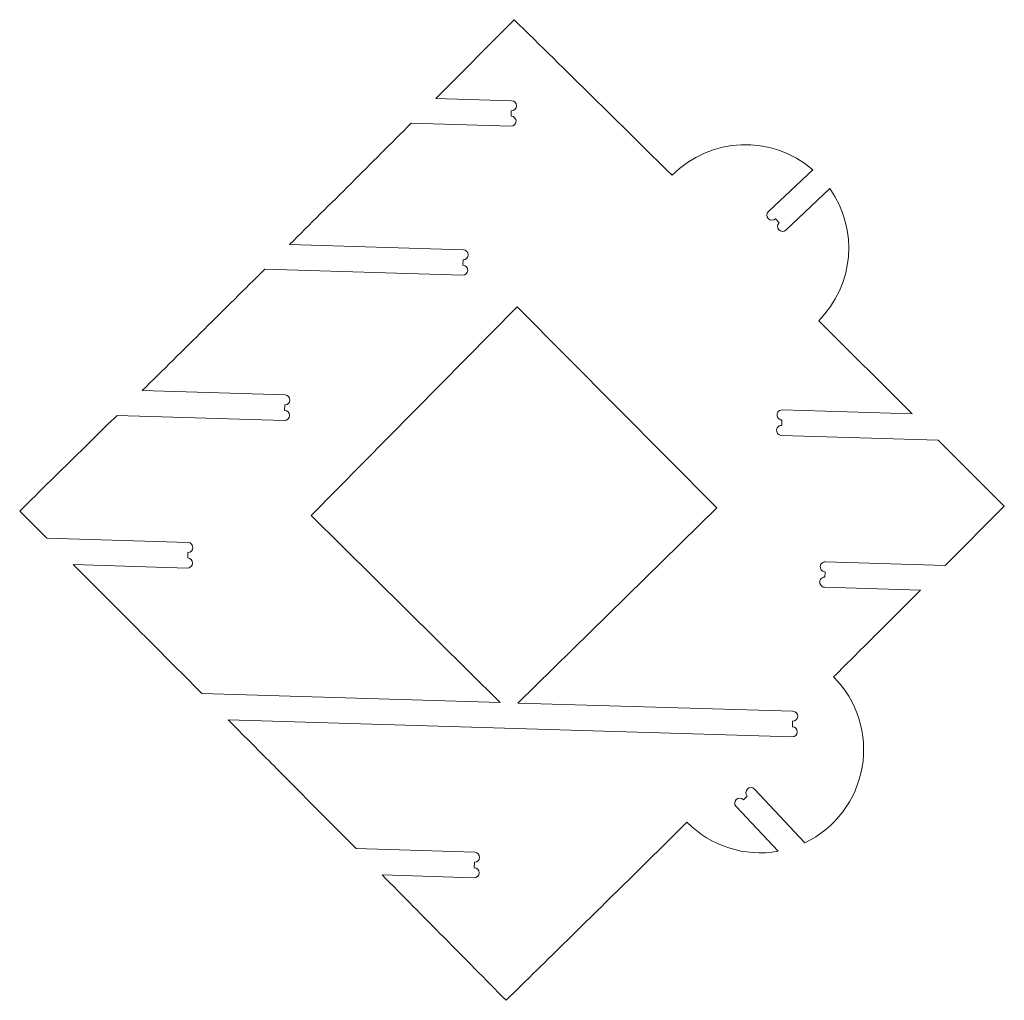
# Model space of a CAD drawing. Header units: millimetres. Extents: x -2409 to 2875, y -3055 to 3327.
# Tile 6 of 8: x -184 to 307, y 2097 to 2585. Entities that reach past the tile are written whole.
import ezdxf

# ---------------------------------------------------------------- set-up
doc = ezdxf.new("R2010")
doc.units = ezdxf.units.MM

msp = doc.modelspace()

# ---------------------------------------------------------------- linework, layer by layer
at = {"color": 7, "linetype": 'Continuous', "lineweight": 15}
for p, q in [((62.608, 2585.384), (23.628, 2546.131)), ((61.39, 2544.992), (23.628, 2546.131)), ((61.158, 2537.296), (61.24, 2539.995)), ((11.335, 2533.796), (61.008, 2532.298)), ((211.47, 2510.614), (189.392, 2489.762)), ((198.113, 2480.529), (220.007, 2501.208)), ((192.825, 2486.127), (194.679, 2484.164)), ((37.341, 2470.684), (-49.249, 2473.294)), ((37.109, 2462.987), (37.19, 2465.686)), ((-61.654, 2460.962), (36.958, 2457.989)), ((64.082, 2442.254), (-38.481, 2338.249)), ((163.596, 2342.069), (64.082, 2442.254)), ((260.932, 2388.908), (214.423, 2435.299)), ((-51.509, 2398.328), (-122.751, 2400.476)), ((-51.741, 2390.631), (-51.66, 2393.33)), ((260.932, 2388.908), (196.224, 2390.859)), ((-135.254, 2388.147), (-51.892, 2385.634)), ((196.073, 2385.862), (195.992, 2383.163)), ((195.841, 2378.165), (274.034, 2375.808)), ((306.922, 2342.863), (274.034, 2375.808)), ((64.555, 2244.761), (163.596, 2342.069)), ((277.517, 2313.374), (306.922, 2342.863)), ((-183.771, 2340.45), (-170.18, 2326.872)), ((-38.481, 2338.249), (55.663, 2245.029)), ((-99.826, 2324.751), (-170.18, 2326.872)), ((-100.058, 2317.054), (-99.976, 2319.753)), ((-157.078, 2313.771), (-100.209, 2312.056)), ((277.517, 2313.374), (217.749, 2315.176)), ((217.598, 2310.178), (217.517, 2307.48)), ((217.366, 2302.482), (265.19, 2301.04)), ((55.663, 2245.029), (-92.97, 2249.51)), ((201.557, 2240.63), (64.555, 2244.761)), ((-79.934, 2236.411), (201.174, 2227.936)), ((201.325, 2232.934), (201.406, 2235.633)), ((178.833, 2198.403), (176.865, 2196.555)), ((207.572, 2175.112), (182.477, 2201.827)), ((173.221, 2193.131), (194.172, 2170.828)), ((43.013, 2170.376), (-16.137, 2172.159)), ((42.781, 2162.68), (42.862, 2165.378)), ((-3.161, 2159.062), (42.63, 2157.682))]:
    msp.add_line(p, q, dxfattribs=at)
for centre, radius, start, end in [((61.315, 2542.494), 2.5, 268.27316, 88.27316), ((61.083, 2534.797), 2.5, 268.27316, 88.27316), ((177.916, 2471.583), 51.471, 49.31484, 135.2698), ((177.916, 2471.583), 51.471, 315.17556, 35.13882), ((191.109, 2487.944), 2.5, 133.36349, 313.36349), ((196.396, 2482.346), 2.5, 133.36349, 313.36349), ((37.265, 2468.185), 2.5, 268.27316, 88.27316), ((37.033, 2460.488), 2.5, 268.27316, 88.27316), ((-51.585, 2395.829), 2.5, 268.27316, 88.27316), ((-51.817, 2388.133), 2.5, 268.27316, 88.27316), ((196.149, 2388.36), 2.5, 88.27316, 268.27316), ((195.917, 2380.664), 2.5, 88.27316, 268.27316), ((-99.901, 2322.252), 2.5, 268.27316, 88.27316), ((-100.133, 2314.555), 2.5, 268.27316, 88.27316), ((217.673, 2312.677), 2.5, 88.27316, 268.27316), ((217.441, 2304.981), 2.5, 88.27316, 268.27316), ((185.345, 2221.537), 51.471, 295.58427, 44.81447), ((201.481, 2238.131), 2.5, 268.27315, 88.27315), ((201.249, 2230.435), 2.5, 268.27315, 88.27315), ((180.655, 2200.115), 2.5, 43.21011, 223.21011), ((175.043, 2194.843), 2.5, 43.21011, 223.21011), ((185.345, 2221.537), 51.471, 224.71541, 279.87473), ((42.937, 2167.877), 2.5, 268.27316, 88.27316), ((42.705, 2160.181), 2.5, 268.27316, 88.27316)]:
    msp.add_arc(centre, radius, start, end, dxfattribs=at)
for points, knots in [([(141.349, 2507.806), (128.15, 2520.848), (101.94, 2546.745), (75.656, 2572.566), (62.608, 2585.384)], [0, 0, 0, 0, 0.5035875, 1, 1, 1, 1]), ([(11.335, 2533.796), (1.342, 2523.788), (-18.824, 2503.591), (-39.047, 2483.453), (-49.249, 2473.294)], [0, 0, 0, 0, 0.4955406, 1, 1, 1, 1]), ([(-61.654, 2460.962), (-71.723, 2450.968), (-92.064, 2430.78), (-112.455, 2410.643), (-122.751, 2400.476)], [0, 0, 0, 0, 0.4950762, 1, 1, 1, 1]), ([(-135.254, 2388.147), (-143.275, 2380.247), (-159.433, 2364.334), (-175.62, 2348.449), (-183.771, 2340.45)], [0, 0, 0, 0, 0.4964143, 1, 1, 1, 1]), ([(-157.078, 2313.771), (-146.44, 2303.124), (-125.055, 2281.72), (-103.702, 2260.283), (-92.97, 2249.51)], [0, 0, 0, 0, 0.49743384, 1, 1, 1, 1]), ([(221.858, 2257.815), (229.128, 2265.055), (243.584, 2279.451), (258.015, 2293.872), (265.19, 2301.04)], [0, 0, 0, 0, 0.5028881, 1, 1, 1, 1]), ([(-79.934, 2236.411), (-72.735, 2229.171), (-58.522, 2214.879), (-37.257, 2193.461), (-23.195, 2179.279), (-16.137, 2172.159)], [0, 0, 0, 0, 0.3382805, 0.6678386, 1, 1, 1, 1]), ([(58.631, 2096.563), (68.821, 2106.568), (89.041, 2126.421), (119.087, 2156.007), (138.928, 2175.603), (148.769, 2185.323)], [0, 0, 0, 0, 0.3386638, 0.6719973, 1, 1, 1, 1]), ([(-3.161, 2159.062), (7.087, 2148.71), (27.698, 2127.889), (48.282, 2107.043), (58.631, 2096.563)], [0, 0, 0, 0, 0.4972474, 1, 1, 1, 1])]:
    msp.add_open_spline(points, degree=3, knots=knots, dxfattribs=at)

doc.saveas('drawing.dxf')
